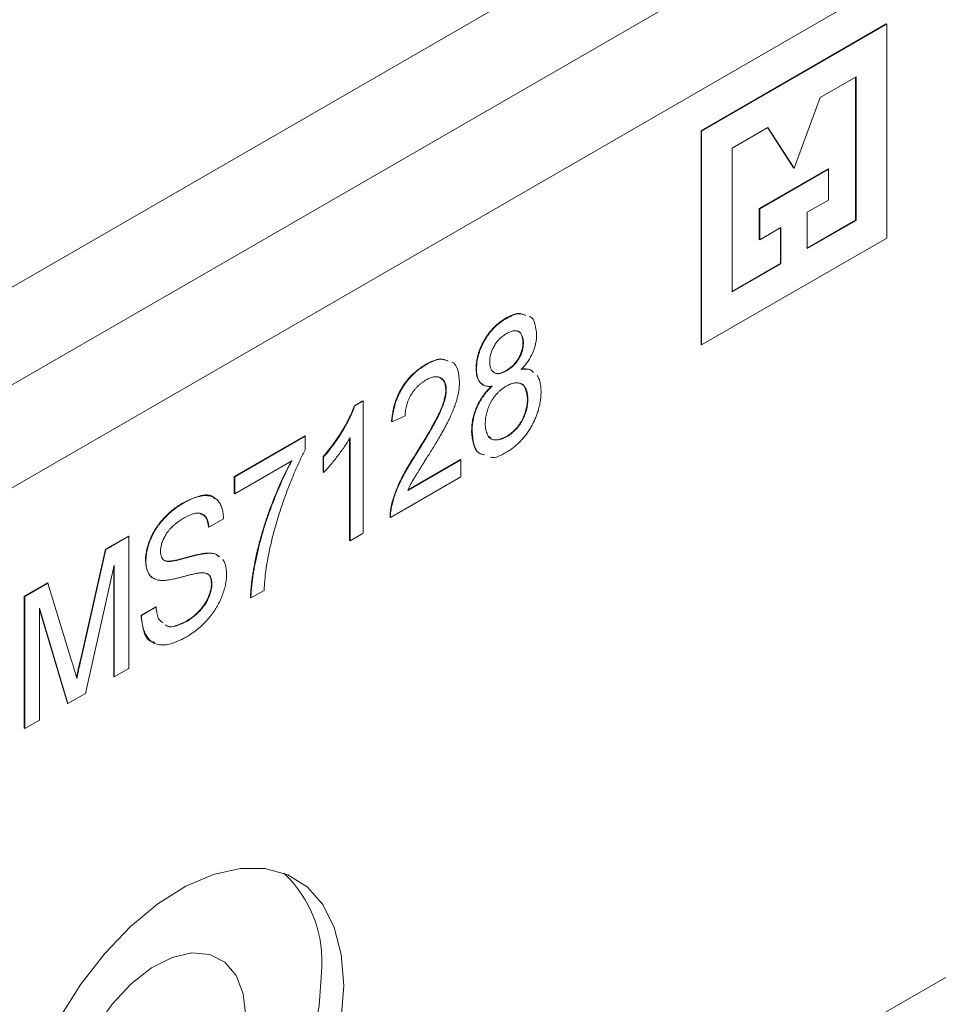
# Model space of a CAD drawing. Header units: millimetres. Extents: x 2171 to 2591, y 1134 to 1431.
# Tile 15 of 18: x 2503 to 2518, y 1263 to 1279. Entities that reach past the tile are written whole.
import ezdxf

# ---------------------------------------------------------------- set-up
doc = ezdxf.new("R2010")
doc.units = ezdxf.units.MM
doc.layers.add('main', color=5, linetype='Continuous', lineweight=50)

msp = doc.modelspace()

# ---------------------------------------------------------------- linework, layer by layer
at = {"layer": 'main', "lineweight": 20}
for p, q in [((2532.109, 1291.414), (2493.572, 1269.167)), ((2533.452, 1290.638), (2494.915, 1268.391)), ((2534.159, 1289.414), (2495.622, 1267.166)), ((2517.07, 1278.899), (2514.129, 1277.201)), ((2517.077, 1278.895), (2514.136, 1277.197)), ((2517.077, 1278.895), (2517.07, 1278.899)), ((2517.077, 1275.498), (2517.077, 1278.895)), ((2516.59, 1278.059), (2516.022, 1277.731)), ((2516.583, 1275.782), (2516.583, 1278.055)), ((2516.59, 1275.778), (2516.59, 1278.059)), ((2516.022, 1277.731), (2515.606, 1276.61)), ((2514.129, 1277.201), (2514.129, 1273.805)), ((2514.136, 1277.197), (2514.129, 1277.201)), ((2514.136, 1277.197), (2514.136, 1273.801)), ((2515.191, 1277.251), (2514.622, 1276.923)), ((2515.599, 1276.614), (2515.187, 1277.249)), ((2515.606, 1276.61), (2515.191, 1277.251)), ((2514.622, 1276.923), (2514.622, 1274.642)), ((2515.054, 1275.965), (2516.145, 1276.595)), ((2515.061, 1275.961), (2516.152, 1276.591)), ((2515.606, 1276.61), (2515.599, 1276.614)), ((2516.152, 1276.591), (2516.145, 1276.595)), ((2516.152, 1276.591), (2516.152, 1276.102)), ((2516.152, 1276.102), (2515.816, 1275.908)), ((2515.054, 1275.476), (2515.054, 1275.965)), ((2515.061, 1275.961), (2515.054, 1275.965)), ((2515.061, 1275.472), (2515.061, 1275.961)), ((2515.816, 1275.908), (2515.816, 1275.331)), ((2515.816, 1275.339), (2516.583, 1275.782)), ((2515.816, 1275.331), (2516.59, 1275.778)), ((2516.59, 1275.778), (2516.583, 1275.782)), ((2515.397, 1275.666), (2515.061, 1275.472)), ((2515.389, 1275.093), (2515.389, 1275.662)), ((2515.397, 1275.089), (2515.397, 1275.666)), ((2514.136, 1273.801), (2517.077, 1275.498)), ((2515.061, 1275.472), (2515.054, 1275.476)), ((2514.622, 1274.65), (2515.389, 1275.093)), ((2514.622, 1274.642), (2515.397, 1275.089)), ((2515.397, 1275.089), (2515.389, 1275.093)), ((2511.039, 1274.223), (2511.032, 1274.227)), ((2511.309, 1273.836), (2511.302, 1273.84)), ((2514.136, 1273.801), (2514.129, 1273.805)), ((2509.77, 1273.49), (2509.762, 1273.494)), ((2510.564, 1273.42), (2510.557, 1273.424)), ((2511.044, 1273.392), (2511.037, 1273.396)), ((2534.159, 1273.083), (2495.622, 1250.836)), ((2510.085, 1273.088), (2510.077, 1273.093)), ((2508.625, 1272.837), (2508.76, 1272.915)), ((2508.632, 1272.833), (2508.625, 1272.837)), ((2508.632, 1272.833), (2508.767, 1272.911)), ((2508.767, 1272.911), (2508.76, 1272.915)), ((2508.767, 1272.911), (2508.767, 1270.814)), ((2511.379, 1272.936), (2511.372, 1272.94)), ((2509.433, 1272.677), (2509.223, 1272.583)), ((2509.223, 1272.583), (2509.216, 1272.587)), ((2506.72, 1271.711), (2507.838, 1272.356)), ((2506.727, 1271.707), (2507.845, 1272.352)), ((2507.845, 1272.352), (2507.838, 1272.356)), ((2507.845, 1272.352), (2507.845, 1272.134)), ((2508.557, 1270.693), (2508.557, 1272.327)), ((2510.494, 1272.429), (2510.487, 1272.433)), ((2511.043, 1272.343), (2511.036, 1272.347)), ((2508.55, 1270.697), (2508.55, 1272.317)), ((2508.131, 1271.78), (2508.131, 1272.028)), ((2508.138, 1272.024), (2508.131, 1272.028)), ((2508.138, 1271.776), (2508.138, 1272.024)), ((2509.618, 1272.083), (2509.611, 1272.087)), ((2507.635, 1271.962), (2506.727, 1271.438)), ((2509.474, 1271.491), (2510.317, 1271.978)), ((2509.481, 1271.503), (2510.31, 1271.982)), ((2510.317, 1271.978), (2510.31, 1271.982)), ((2510.317, 1271.978), (2510.317, 1271.709)), ((2506.72, 1271.442), (2506.72, 1271.711)), ((2506.727, 1271.707), (2506.72, 1271.711)), ((2506.727, 1271.438), (2506.727, 1271.707)), ((2508.138, 1271.776), (2508.131, 1271.78)), ((2510.317, 1271.709), (2509.2, 1271.064)), ((2506.727, 1271.438), (2506.72, 1271.442)), ((2505.913, 1271.291), (2505.906, 1271.295)), ((2509.223, 1271.261), (2509.216, 1271.265)), ((2506.55, 1271.04), (2506.317, 1270.906)), ((2509.2, 1271.064), (2509.193, 1271.068)), ((2504.675, 1270.557), (2505.039, 1270.767)), ((2504.682, 1270.553), (2505.046, 1270.763)), ((2505.046, 1270.763), (2505.039, 1270.767)), ((2505.046, 1270.763), (2505.046, 1268.666)), ((2506.317, 1270.906), (2506.31, 1270.91)), ((2508.767, 1270.814), (2508.557, 1270.693)), ((2508.557, 1270.693), (2508.55, 1270.697)), ((2504.297, 1268.892), (2504.675, 1270.557)), ((2504.304, 1268.888), (2504.682, 1270.553)), ((2504.682, 1270.553), (2504.675, 1270.557)), ((2506.302, 1270.493), (2506.295, 1270.497)), ((2504.813, 1270.306), (2504.357, 1268.269)), ((2504.813, 1268.532), (2504.813, 1270.306)), ((2505.316, 1270.372), (2505.309, 1270.376)), ((2504.806, 1268.536), (2504.806, 1270.275)), ((2503.386, 1269.813), (2503.754, 1270.025)), ((2503.393, 1269.809), (2503.761, 1270.021)), ((2503.761, 1270.021), (2503.754, 1270.025)), ((2503.761, 1270.021), (2504.142, 1268.77)), ((2506.364, 1270.008), (2506.357, 1270.012)), ((2507.193, 1269.905), (2506.983, 1269.784)), ((2503.386, 1267.716), (2503.386, 1269.813)), ((2503.393, 1269.809), (2503.386, 1269.813)), ((2503.393, 1267.712), (2503.393, 1269.809)), ((2506.983, 1269.784), (2506.976, 1269.789)), ((2504.079, 1268.108), (2503.626, 1269.621)), ((2503.626, 1269.621), (2503.626, 1267.846)), ((2504.072, 1268.112), (2503.626, 1269.601)), ((2505.239, 1269.512), (2505.472, 1269.646)), ((2505.246, 1269.508), (2505.239, 1269.512)), ((2505.246, 1269.508), (2505.479, 1269.642)), ((2505.479, 1269.642), (2505.472, 1269.646)), ((2505.96, 1269.409), (2505.953, 1269.413)), ((2504.304, 1268.888), (2504.297, 1268.892)), ((2505.046, 1268.666), (2504.813, 1268.532)), ((2504.813, 1268.532), (2504.806, 1268.536)), ((2504.357, 1268.269), (2504.079, 1268.108)), ((2504.079, 1268.108), (2504.072, 1268.112)), ((2503.626, 1267.846), (2503.393, 1267.712)), ((2503.393, 1267.712), (2503.386, 1267.716))]:
    msp.add_line(p, q, dxfattribs=at)
at = {"layer": 'main', "lineweight": 20, "flags": 128}
for points in [[(2508.456, 1263.634), (2508.418, 1264.123), (2508.307, 1264.554), (2508.124, 1264.915), (2507.875, 1265.196), (2507.568, 1265.389), (2507.212, 1265.488), (2506.815, 1265.49), (2506.391, 1265.395), (2505.951, 1265.206), (2505.508, 1264.928), (2505.074, 1264.57), (2504.662, 1264.141), (2504.284, 1263.654), (2503.951, 1263.123)], [(2504.516, 1262.955), (2504.779, 1263.334), (2505.081, 1263.658), (2505.404, 1263.91), (2505.732, 1264.078), (2506.046, 1264.15), (2506.331, 1264.125), (2506.57, 1264.003), (2506.75, 1263.79), (2506.862, 1263.499), (2506.9, 1263.144)], [(2503.822, 1259.036), (2503.931, 1259), (2504.308, 1258.95), (2504.72, 1258.996), (2505.154, 1259.139), (2505.597, 1259.373), (2506.037, 1259.692), (2506.462, 1260.087), (2506.858, 1260.547), (2507.215, 1261.057), (2507.522, 1261.605), (2507.77, 1262.173), (2507.953, 1262.745), (2508.065, 1263.306), (2508.103, 1263.838)], [(2508.418, 1263.101), (2508.456, 1263.634)]]:
    msp.add_lwpolyline(points, dxfattribs=at)
at = {"layer": 'main', "lineweight": 20}
msp.add_arc((2506.211, 1264.023), 1.9, 354.4145, 47.1199, dxfattribs=at)
for points, knots in [([(2510.557, 1273.424), (2510.558, 1273.443), (2510.559, 1273.479), (2510.564, 1273.535), (2510.575, 1273.592), (2510.589, 1273.649), (2510.607, 1273.705), (2510.629, 1273.762), (2510.656, 1273.819), (2510.686, 1273.876), (2510.72, 1273.931), (2510.756, 1273.983), (2510.796, 1274.032), (2510.838, 1274.078), (2510.883, 1274.12), (2510.93, 1274.159), (2510.98, 1274.195), (2511.014, 1274.216), (2511.032, 1274.227)], [0, 0, 0, 0, 0.064496, 0.126476, 0.187079, 0.246803, 0.305783, 0.365081, 0.425577, 0.486884, 0.548849, 0.610033, 0.671281, 0.733152, 0.796297, 0.86122, 0.929116, 1, 1, 1, 1]), ([(2510.564, 1273.42), (2510.565, 1273.439), (2510.566, 1273.475), (2510.571, 1273.531), (2510.582, 1273.588), (2510.596, 1273.645), (2510.614, 1273.701), (2510.636, 1273.758), (2510.663, 1273.815), (2510.693, 1273.872), (2510.727, 1273.927), (2510.763, 1273.979), (2510.803, 1274.028), (2510.845, 1274.074), (2510.89, 1274.116), (2510.937, 1274.155), (2510.987, 1274.191), (2511.021, 1274.212), (2511.039, 1274.223)], [0, 0, 0, 0, 0.064496, 0.126476, 0.187079, 0.246803, 0.305783, 0.365081, 0.425577, 0.486884, 0.548849, 0.610033, 0.671281, 0.733152, 0.796297, 0.86122, 0.929116, 1, 1, 1, 1]), ([(2511.032, 1274.227), (2511.104, 1274.264), (2511.221, 1274.325), (2511.309, 1274.287), (2511.342, 1274.272)], [0, 0, 0, 0, 0.6119593, 1, 1, 1, 1]), ([(2511.039, 1274.223), (2511.111, 1274.26), (2511.228, 1274.321), (2511.316, 1274.283), (2511.349, 1274.268)], [0, 0, 0, 0, 0.6119593, 1, 1, 1, 1]), ([(2511.407, 1274.253), (2511.408, 1274.252), (2511.453, 1274.24), (2511.501, 1274.14), (2511.513, 1274.023), (2511.519, 1273.964)], [0, 0, 0, 0, 0.012476, 0.506026, 1, 1, 1, 1]), ([(2511.041, 1273.982), (2511.031, 1273.976), (2511.011, 1273.964), (2510.982, 1273.943), (2510.954, 1273.921), (2510.929, 1273.897), (2510.905, 1273.871), (2510.883, 1273.843), (2510.862, 1273.814), (2510.838, 1273.774), (2510.812, 1273.722), (2510.79, 1273.66), (2510.776, 1273.598), (2510.775, 1273.559), (2510.774, 1273.54)], [0, 0, 0, 0, 0.075286, 0.146651, 0.214353, 0.279303, 0.343115, 0.404601, 0.466036, 0.527426, 0.647144, 0.763155, 0.879149, 1, 1, 1, 1]), ([(2511.309, 1273.836), (2511.308, 1273.856), (2511.307, 1273.895), (2511.293, 1273.944), (2511.27, 1273.983), (2511.244, 1274.006), (2511.22, 1274.02), (2511.2, 1274.025), (2511.178, 1274.028), (2511.153, 1274.026), (2511.128, 1274.021), (2511.101, 1274.012), (2511.072, 1273.999), (2511.052, 1273.988), (2511.041, 1273.982)], [0, 0, 0, 0, 0.126015, 0.246417, 0.363781, 0.483499, 0.544754, 0.605382, 0.665544, 0.727982, 0.791799, 0.857372, 0.9272, 1, 1, 1, 1]), ([(2511.302, 1273.84), (2511.298, 1273.882), (2511.288, 1273.966), (2511.239, 1274.026), (2511.2, 1274.025), (2511.196, 1274.025)], [0, 0, 0, 0, 0.474129, 0.947609, 1, 1, 1, 1]), ([(2511.519, 1273.964), (2511.518, 1273.941), (2511.517, 1273.895), (2511.505, 1273.823), (2511.486, 1273.752), (2511.46, 1273.681), (2511.425, 1273.611), (2511.382, 1273.542), (2511.332, 1273.475), (2511.294, 1273.433), (2511.275, 1273.412)], [0, 0, 0, 0, 0.129512, 0.253336, 0.372535, 0.490746, 0.609663, 0.731881, 0.861088, 1, 1, 1, 1]), ([(2511.037, 1273.396), (2511.047, 1273.402), (2511.067, 1273.414), (2511.096, 1273.436), (2511.124, 1273.458), (2511.15, 1273.482), (2511.174, 1273.507), (2511.195, 1273.535), (2511.216, 1273.563), (2511.239, 1273.603), (2511.265, 1273.655), (2511.287, 1273.718), (2511.3, 1273.781), (2511.301, 1273.82), (2511.302, 1273.84)], [0, 0, 0, 0, 0.075058, 0.147082, 0.214579, 0.279332, 0.341789, 0.403088, 0.463104, 0.523662, 0.64247, 0.758894, 0.875999, 1, 1, 1, 1]), ([(2511.044, 1273.392), (2511.054, 1273.398), (2511.074, 1273.41), (2511.103, 1273.432), (2511.131, 1273.454), (2511.157, 1273.478), (2511.181, 1273.503), (2511.202, 1273.531), (2511.223, 1273.559), (2511.247, 1273.599), (2511.272, 1273.651), (2511.294, 1273.714), (2511.307, 1273.777), (2511.308, 1273.816), (2511.309, 1273.836)], [0, 0, 0, 0, 0.075058, 0.147082, 0.214579, 0.279332, 0.341789, 0.403088, 0.463104, 0.523662, 0.64247, 0.758894, 0.875999, 1, 1, 1, 1]), ([(2509.762, 1273.494), (2509.841, 1273.536), (2509.971, 1273.604), (2510.069, 1273.564), (2510.108, 1273.548)], [0, 0, 0, 0, 0.602017, 1, 1, 1, 1]), ([(2509.77, 1273.49), (2509.848, 1273.531), (2509.978, 1273.6), (2510.076, 1273.56), (2510.115, 1273.544)], [0, 0, 0, 0, 0.602017, 1, 1, 1, 1]), ([(2509.216, 1272.587), (2509.218, 1272.612), (2509.222, 1272.66), (2509.234, 1272.732), (2509.248, 1272.802), (2509.267, 1272.871), (2509.289, 1272.937), (2509.315, 1273.001), (2509.346, 1273.063), (2509.38, 1273.122), (2509.417, 1273.179), (2509.457, 1273.234), (2509.5, 1273.285), (2509.547, 1273.333), (2509.597, 1273.378), (2509.649, 1273.42), (2509.705, 1273.459), (2509.743, 1273.482), (2509.762, 1273.494)], [0, 0, 0, 0, 0.072972, 0.141978, 0.207771, 0.270788, 0.331524, 0.390758, 0.448559, 0.506238, 0.563843, 0.621121, 0.679337, 0.738714, 0.800097, 0.863743, 0.9301, 1, 1, 1, 1]), ([(2509.223, 1272.583), (2509.225, 1272.608), (2509.229, 1272.656), (2509.241, 1272.728), (2509.256, 1272.798), (2509.274, 1272.866), (2509.296, 1272.933), (2509.323, 1272.997), (2509.353, 1273.059), (2509.387, 1273.118), (2509.424, 1273.175), (2509.464, 1273.229), (2509.508, 1273.281), (2509.554, 1273.329), (2509.604, 1273.374), (2509.656, 1273.416), (2509.712, 1273.455), (2509.75, 1273.478), (2509.77, 1273.49)], [0, 0, 0, 0, 0.072972, 0.141978, 0.207771, 0.270788, 0.331524, 0.390758, 0.448559, 0.506238, 0.563843, 0.621121, 0.679337, 0.738714, 0.800097, 0.863743, 0.9301, 1, 1, 1, 1]), ([(2510.173, 1273.53), (2510.175, 1273.529), (2510.224, 1273.517), (2510.276, 1273.406), (2510.288, 1273.278), (2510.294, 1273.214)], [0, 0, 0, 0, 0.012641, 0.505999, 1, 1, 1, 1]), ([(2510.686, 1273.161), (2510.656, 1273.178), (2510.576, 1273.221), (2510.564, 1273.346), (2510.557, 1273.424)], [0, 0, 0, 0, 0.3746217, 1, 1, 1, 1]), ([(2510.814, 1273.146), (2510.794, 1273.145), (2510.755, 1273.141), (2510.703, 1273.15), (2510.66, 1273.169), (2510.624, 1273.199), (2510.597, 1273.241), (2510.578, 1273.291), (2510.566, 1273.351), (2510.565, 1273.397), (2510.564, 1273.42)], [0, 0, 0, 0, 0.139539, 0.268673, 0.39061, 0.508643, 0.625766, 0.744947, 0.868488, 1, 1, 1, 1]), ([(2510.774, 1273.54), (2510.774, 1273.519), (2510.776, 1273.478), (2510.79, 1273.427), (2510.811, 1273.387), (2510.837, 1273.364), (2510.861, 1273.351), (2510.881, 1273.346), (2510.904, 1273.344), (2510.928, 1273.347), (2510.954, 1273.351), (2510.982, 1273.362), (2511.012, 1273.375), (2511.033, 1273.386), (2511.044, 1273.392)], [0, 0, 0, 0, 0.130156, 0.251075, 0.367526, 0.483799, 0.542378, 0.601624, 0.661658, 0.723645, 0.787354, 0.85432, 0.924836, 1, 1, 1, 1]), ([(2511.268, 1273.416), (2511.322, 1273.423), (2511.4, 1273.432), (2511.449, 1273.383), (2511.464, 1273.367)], [0, 0, 0, 0, 0.686407, 1, 1, 1, 1]), ([(2511.275, 1273.412), (2511.329, 1273.419), (2511.407, 1273.428), (2511.456, 1273.379), (2511.471, 1273.363)], [0, 0, 0, 0, 0.686407, 1, 1, 1, 1]), ([(2510.085, 1273.088), (2510.084, 1273.1), (2510.084, 1273.123), (2510.08, 1273.154), (2510.073, 1273.183), (2510.063, 1273.208), (2510.05, 1273.231), (2510.035, 1273.251), (2510.017, 1273.267), (2509.996, 1273.28), (2509.973, 1273.29), (2509.948, 1273.296), (2509.922, 1273.298), (2509.894, 1273.296), (2509.864, 1273.29), (2509.832, 1273.279), (2509.799, 1273.264), (2509.777, 1273.252), (2509.765, 1273.246)], [0, 0, 0, 0, 0.062813, 0.123129, 0.182367, 0.241203, 0.300001, 0.359065, 0.419727, 0.481541, 0.544006, 0.606176, 0.668063, 0.730635, 0.794888, 0.860515, 0.92898, 1, 1, 1, 1]), ([(2510.077, 1273.093), (2510.072, 1273.143), (2510.063, 1273.241), (2509.997, 1273.275), (2509.965, 1273.291)], [0, 0, 0, 0, 0.51653, 1, 1, 1, 1]), ([(2510.823, 1273.389), (2510.834, 1273.375), (2510.862, 1273.34), (2510.944, 1273.349), (2511.006, 1273.381), (2511.037, 1273.396)], [0, 0, 0, 0, 0.247979, 0.623384, 1, 1, 1, 1]), ([(2511.529, 1273.315), (2511.534, 1273.307), (2511.544, 1273.289), (2511.558, 1273.258), (2511.569, 1273.224), (2511.578, 1273.186), (2511.584, 1273.144), (2511.588, 1273.101), (2511.589, 1273.069), (2511.589, 1273.054)], [0.5599993, 0.5599993, 0.5599993, 0.5599993, 0.6141887, 0.6752216, 0.7365211, 0.8001838, 0.864807, 0.9313528, 1, 1, 1, 1]), ([(2509.765, 1273.246), (2509.753, 1273.238), (2509.729, 1273.224), (2509.694, 1273.199), (2509.661, 1273.172), (2509.63, 1273.143), (2509.6, 1273.112), (2509.573, 1273.079), (2509.547, 1273.044), (2509.524, 1273.007), (2509.502, 1272.968), (2509.484, 1272.929), (2509.468, 1272.889), (2509.455, 1272.848), (2509.446, 1272.806), (2509.438, 1272.763), (2509.434, 1272.72), (2509.433, 1272.692), (2509.433, 1272.677)], [0, 0, 0, 0, 0.069878, 0.136678, 0.200129, 0.262239, 0.322332, 0.381422, 0.440099, 0.499411, 0.558104, 0.616865, 0.676032, 0.735766, 0.797421, 0.861832, 0.929401, 1, 1, 1, 1]), ([(2510.294, 1273.214), (2510.294, 1273.193), (2510.292, 1273.151), (2510.286, 1273.085), (2510.273, 1273.016), (2510.256, 1272.945), (2510.233, 1272.87), (2510.205, 1272.79), (2510.169, 1272.706), (2510.135, 1272.631), (2510.103, 1272.567), (2510.075, 1272.513), (2510.042, 1272.454), (2510.006, 1272.389), (2509.966, 1272.319), (2509.921, 1272.244), (2509.873, 1272.164), (2509.839, 1272.109), (2509.822, 1272.081)], [0, 0, 0, 0, 0.059183, 0.118388, 0.178267, 0.23903, 0.301865, 0.369582, 0.44173, 0.519554, 0.562161, 0.609472, 0.661761, 0.719391, 0.781812, 0.849608, 0.922241, 1, 1, 1, 1]), ([(2510.487, 1272.433), (2510.488, 1272.45), (2510.488, 1272.483), (2510.492, 1272.534), (2510.498, 1272.584), (2510.507, 1272.633), (2510.519, 1272.682), (2510.533, 1272.73), (2510.551, 1272.778), (2510.57, 1272.824), (2510.592, 1272.87), (2510.616, 1272.915), (2510.642, 1272.958), (2510.671, 1273), (2510.702, 1273.04), (2510.735, 1273.079), (2510.77, 1273.116), (2510.795, 1273.139), (2510.807, 1273.15)], [0, 0, 0, 0, 0.071892, 0.14101, 0.20716, 0.271788, 0.334656, 0.396146, 0.456411, 0.51639, 0.575788, 0.635118, 0.693601, 0.752525, 0.812189, 0.872984, 0.935809, 1, 1, 1, 1]), ([(2510.494, 1272.429), (2510.495, 1272.446), (2510.495, 1272.479), (2510.499, 1272.53), (2510.506, 1272.58), (2510.514, 1272.629), (2510.526, 1272.678), (2510.54, 1272.726), (2510.558, 1272.774), (2510.577, 1272.82), (2510.599, 1272.866), (2510.623, 1272.911), (2510.649, 1272.954), (2510.678, 1272.996), (2510.709, 1273.036), (2510.742, 1273.075), (2510.777, 1273.112), (2510.802, 1273.135), (2510.814, 1273.146)], [0, 0, 0, 0, 0.071892, 0.14101, 0.20716, 0.271788, 0.334656, 0.396146, 0.456411, 0.51639, 0.575788, 0.635118, 0.693601, 0.752525, 0.812189, 0.872984, 0.935809, 1, 1, 1, 1]), ([(2511.036, 1273.146), (2511.024, 1273.138), (2510.999, 1273.124), (2510.963, 1273.097), (2510.929, 1273.069), (2510.898, 1273.038), (2510.868, 1273.005), (2510.84, 1272.969), (2510.815, 1272.931), (2510.792, 1272.891), (2510.771, 1272.85), (2510.753, 1272.808), (2510.738, 1272.766), (2510.726, 1272.724), (2510.716, 1272.682), (2510.709, 1272.639), (2510.705, 1272.597), (2510.704, 1272.569), (2510.704, 1272.555)], [0, 0, 0, 0, 0.070132, 0.1367476, 0.2009933, 0.2623689, 0.3226586, 0.3828728, 0.442332, 0.5033218, 0.5641513, 0.6239569, 0.6836524, 0.7440925, 0.8054756, 0.8681181, 0.9325613, 1, 1, 1, 1]), ([(2511.379, 1272.936), (2511.379, 1272.951), (2511.378, 1272.979), (2511.374, 1273.017), (2511.367, 1273.053), (2511.357, 1273.085), (2511.344, 1273.113), (2511.328, 1273.138), (2511.309, 1273.158), (2511.288, 1273.176), (2511.264, 1273.189), (2511.237, 1273.197), (2511.209, 1273.202), (2511.178, 1273.2), (2511.146, 1273.193), (2511.111, 1273.183), (2511.074, 1273.167), (2511.049, 1273.153), (2511.036, 1273.146)], [0, 0, 0, 0, 0.067722, 0.132588, 0.195728, 0.256832, 0.317479, 0.37715, 0.43711, 0.49776, 0.558161, 0.618088, 0.677701, 0.738273, 0.799978, 0.863405, 0.930309, 1, 1, 1, 1]), ([(2511.372, 1272.94), (2511.367, 1272.996), (2511.356, 1273.107), (2511.296, 1273.191), (2511.247, 1273.193), (2511.243, 1273.193)], [0, 0, 0, 0, 0.478825, 0.9563, 1, 1, 1, 1]), ([(2509.611, 1272.087), (2509.633, 1272.123), (2509.675, 1272.191), (2509.735, 1272.291), (2509.791, 1272.383), (2509.84, 1272.469), (2509.883, 1272.547), (2509.921, 1272.617), (2509.954, 1272.68), (2509.981, 1272.737), (2510.004, 1272.789), (2510.024, 1272.839), (2510.04, 1272.886), (2510.054, 1272.932), (2510.064, 1272.975), (2510.072, 1273.016), (2510.077, 1273.056), (2510.077, 1273.08), (2510.077, 1273.093)], [0, 0, 0, 0, 0.109544, 0.211403, 0.304983, 0.390927, 0.468331, 0.538504, 0.600579, 0.654669, 0.704054, 0.751512, 0.796641, 0.839869, 0.881424, 0.922, 0.961388, 1, 1, 1, 1]), ([(2509.618, 1272.083), (2509.64, 1272.119), (2509.682, 1272.187), (2509.742, 1272.287), (2509.798, 1272.379), (2509.847, 1272.465), (2509.89, 1272.543), (2509.928, 1272.613), (2509.961, 1272.676), (2509.988, 1272.733), (2510.011, 1272.785), (2510.031, 1272.835), (2510.047, 1272.882), (2510.061, 1272.927), (2510.071, 1272.971), (2510.079, 1273.012), (2510.084, 1273.052), (2510.084, 1273.076), (2510.085, 1273.088)], [0, 0, 0, 0, 0.109544, 0.211403, 0.304983, 0.390927, 0.468331, 0.538504, 0.600579, 0.654669, 0.704054, 0.751512, 0.796641, 0.839869, 0.881424, 0.922, 0.961388, 1, 1, 1, 1]), ([(2511.589, 1273.054), (2511.588, 1273.031), (2511.588, 1272.988), (2511.58, 1272.919), (2511.569, 1272.852), (2511.552, 1272.784), (2511.53, 1272.716), (2511.505, 1272.648), (2511.474, 1272.58), (2511.439, 1272.513), (2511.4, 1272.447), (2511.358, 1272.385), (2511.312, 1272.327), (2511.264, 1272.273), (2511.212, 1272.224), (2511.158, 1272.178), (2511.101, 1272.136), (2511.062, 1272.112), (2511.041, 1272.1)], [0, 0, 0, 0, 0.065603, 0.129203, 0.191204, 0.251812, 0.312183, 0.372208, 0.433028, 0.49521, 0.557238, 0.617957, 0.678466, 0.739359, 0.801552, 0.864958, 0.931043, 1, 1, 1, 1]), ([(2508.131, 1272.028), (2508.16, 1272.062), (2508.216, 1272.129), (2508.296, 1272.233), (2508.37, 1272.34), (2508.438, 1272.448), (2508.499, 1272.554), (2508.55, 1272.654), (2508.593, 1272.748), (2508.614, 1272.808), (2508.625, 1272.837)], [0, 0, 0, 0, 0.142077, 0.280495, 0.415825, 0.54971, 0.677252, 0.794294, 0.90162, 1, 1, 1, 1]), ([(2508.138, 1272.024), (2508.167, 1272.058), (2508.223, 1272.125), (2508.303, 1272.229), (2508.377, 1272.336), (2508.445, 1272.444), (2508.506, 1272.55), (2508.557, 1272.65), (2508.6, 1272.744), (2508.622, 1272.804), (2508.632, 1272.833)], [0, 0, 0, 0, 0.142077, 0.280495, 0.415825, 0.54971, 0.677252, 0.794294, 0.90162, 1, 1, 1, 1]), ([(2511.036, 1272.347), (2511.049, 1272.355), (2511.074, 1272.37), (2511.11, 1272.397), (2511.144, 1272.425), (2511.177, 1272.456), (2511.207, 1272.489), (2511.234, 1272.525), (2511.26, 1272.562), (2511.283, 1272.602), (2511.304, 1272.644), (2511.322, 1272.685), (2511.338, 1272.727), (2511.35, 1272.77), (2511.36, 1272.812), (2511.367, 1272.855), (2511.371, 1272.898), (2511.372, 1272.926), (2511.372, 1272.94)], [0, 0, 0, 0, 0.070366, 0.137896, 0.201742, 0.26379, 0.324312, 0.383803, 0.443007, 0.503146, 0.563598, 0.623405, 0.68273, 0.743052, 0.804693, 0.867603, 0.932311, 1, 1, 1, 1]), ([(2511.043, 1272.343), (2511.056, 1272.351), (2511.081, 1272.366), (2511.117, 1272.393), (2511.152, 1272.421), (2511.184, 1272.452), (2511.214, 1272.485), (2511.242, 1272.521), (2511.267, 1272.558), (2511.29, 1272.598), (2511.311, 1272.639), (2511.329, 1272.681), (2511.345, 1272.723), (2511.358, 1272.766), (2511.367, 1272.808), (2511.374, 1272.851), (2511.378, 1272.894), (2511.379, 1272.922), (2511.379, 1272.936)], [0, 0, 0, 0, 0.070366, 0.137896, 0.201742, 0.26379, 0.324312, 0.383803, 0.443007, 0.503146, 0.563598, 0.623405, 0.68273, 0.743052, 0.804693, 0.867603, 0.932311, 1, 1, 1, 1]), ([(2510.704, 1272.555), (2510.704, 1272.538), (2510.705, 1272.504), (2510.712, 1272.456), (2510.724, 1272.413), (2510.738, 1272.372), (2510.759, 1272.337), (2510.787, 1272.312), (2510.822, 1272.297), (2510.862, 1272.291), (2510.905, 1272.293), (2510.951, 1272.303), (2510.997, 1272.318), (2511.028, 1272.335), (2511.043, 1272.343)], [0, 0, 0, 0, 0.081149, 0.162412, 0.243446, 0.325982, 0.407926, 0.489128, 0.571269, 0.658097, 0.745956, 0.831614, 0.915488, 1, 1, 1, 1]), ([(2508.557, 1272.327), (2508.544, 1272.305), (2508.516, 1272.257), (2508.469, 1272.186), (2508.416, 1272.112), (2508.359, 1272.036), (2508.3, 1271.962), (2508.244, 1271.893), (2508.19, 1271.831), (2508.155, 1271.794), (2508.138, 1271.776)], [0, 0, 0, 0, 0.11167, 0.232094, 0.362743, 0.502558, 0.641525, 0.771098, 0.890162, 1, 1, 1, 1]), ([(2510.683, 1272.059), (2510.656, 1272.065), (2510.575, 1272.083), (2510.504, 1272.222), (2510.493, 1272.363), (2510.487, 1272.433)], [0, 0, 0, 0, 0.206761, 0.603132, 1, 1, 1, 1]), ([(2510.69, 1272.055), (2510.663, 1272.061), (2510.582, 1272.079), (2510.511, 1272.218), (2510.5, 1272.358), (2510.494, 1272.429)], [0, 0, 0, 0, 0.206761, 0.603132, 1, 1, 1, 1]), ([(2510.772, 1272.346), (2510.783, 1272.33), (2510.815, 1272.285), (2510.917, 1272.294), (2510.996, 1272.33), (2511.036, 1272.347)], [0, 0, 0, 0, 0.215158, 0.607445, 1, 1, 1, 1]), ([(2507.845, 1272.134), (2507.831, 1272.108), (2507.803, 1272.054), (2507.762, 1271.97), (2507.722, 1271.883), (2507.681, 1271.791), (2507.641, 1271.695), (2507.601, 1271.594), (2507.56, 1271.49), (2507.507, 1271.346), (2507.444, 1271.164), (2507.378, 1270.947), (2507.32, 1270.733), (2507.289, 1270.592), (2507.273, 1270.522)], [0, 0, 0, 0, 0.050273, 0.102792, 0.157615, 0.214634, 0.274064, 0.335948, 0.400322, 0.467079, 0.602073, 0.735748, 0.868203, 1, 1, 1, 1]), ([(2509.216, 1271.265), (2509.223, 1271.294), (2509.238, 1271.352), (2509.268, 1271.441), (2509.303, 1271.532), (2509.337, 1271.609), (2509.369, 1271.674), (2509.395, 1271.725), (2509.424, 1271.779), (2509.456, 1271.836), (2509.491, 1271.895), (2509.528, 1271.957), (2509.568, 1272.021), (2509.596, 1272.065), (2509.611, 1272.087)], [0, 0, 0, 0, 0.102073, 0.206042, 0.31339, 0.424369, 0.482707, 0.544773, 0.610994, 0.681045, 0.754612, 0.832526, 0.91405, 1, 1, 1, 1]), ([(2509.223, 1271.261), (2509.23, 1271.29), (2509.245, 1271.348), (2509.275, 1271.437), (2509.31, 1271.528), (2509.345, 1271.605), (2509.376, 1271.669), (2509.402, 1271.721), (2509.431, 1271.775), (2509.463, 1271.832), (2509.498, 1271.891), (2509.535, 1271.953), (2509.575, 1272.017), (2509.603, 1272.061), (2509.618, 1272.083)], [0, 0, 0, 0, 0.102073, 0.206042, 0.31339, 0.424369, 0.482707, 0.544773, 0.610994, 0.681045, 0.754612, 0.832526, 0.91405, 1, 1, 1, 1]), ([(2509.822, 1272.081), (2509.807, 1272.057), (2509.778, 1272.012), (2509.737, 1271.947), (2509.7, 1271.888), (2509.667, 1271.836), (2509.638, 1271.789), (2509.613, 1271.749), (2509.593, 1271.714), (2509.56, 1271.661), (2509.519, 1271.588), (2509.489, 1271.523), (2509.474, 1271.491)], [0, 0, 0, 0, 0.12232, 0.233982, 0.336046, 0.426395, 0.506649, 0.575693, 0.635152, 0.683458, 0.847982, 1, 1, 1, 1]), ([(2511.041, 1272.1), (2510.954, 1272.05), (2510.86, 1271.995), (2510.791, 1272.02), (2510.786, 1272.022)], [0, 0, 0, 0, 0.920595, 1, 1, 1, 1]), ([(2506.976, 1269.789), (2506.977, 1269.81), (2506.978, 1269.853), (2506.983, 1269.922), (2506.99, 1269.995), (2506.999, 1270.073), (2507.011, 1270.156), (2507.026, 1270.243), (2507.043, 1270.335), (2507.069, 1270.463), (2507.107, 1270.627), (2507.162, 1270.828), (2507.226, 1271.031), (2507.286, 1271.2), (2507.338, 1271.335), (2507.377, 1271.433), (2507.418, 1271.529), (2507.458, 1271.622), (2507.499, 1271.712), (2507.542, 1271.799), (2507.584, 1271.884), (2507.614, 1271.939), (2507.628, 1271.966)], [0, 0, 0, 0, 0.031516, 0.06481, 0.099912, 0.136676, 0.175144, 0.215766, 0.258158, 0.302294, 0.392742, 0.4833, 0.574414, 0.666292, 0.71201, 0.756373, 0.799815, 0.841961, 0.882843, 0.922918, 0.961966, 1, 1, 1, 1]), ([(2506.983, 1269.784), (2506.984, 1269.806), (2506.985, 1269.849), (2506.99, 1269.918), (2506.997, 1269.991), (2507.006, 1270.069), (2507.019, 1270.152), (2507.033, 1270.239), (2507.05, 1270.331), (2507.076, 1270.459), (2507.114, 1270.623), (2507.169, 1270.824), (2507.233, 1271.027), (2507.293, 1271.196), (2507.345, 1271.331), (2507.384, 1271.429), (2507.425, 1271.525), (2507.465, 1271.618), (2507.506, 1271.708), (2507.549, 1271.795), (2507.591, 1271.88), (2507.621, 1271.935), (2507.635, 1271.962)], [0, 0, 0, 0, 0.031516, 0.06481, 0.099912, 0.136676, 0.175144, 0.215766, 0.258158, 0.302294, 0.392742, 0.4833, 0.574414, 0.666292, 0.71201, 0.756373, 0.799815, 0.841961, 0.882843, 0.922918, 0.961966, 1, 1, 1, 1]), ([(2505.906, 1271.295), (2505.991, 1271.336), (2506.162, 1271.418), (2506.352, 1271.434), (2506.405, 1271.366), (2506.412, 1271.357)], [0, 0, 0, 0, 0.4641875, 0.9258494, 1, 1, 1, 1]), ([(2505.913, 1271.291), (2505.943, 1271.307), (2506.003, 1271.34), (2506.089, 1271.376), (2506.17, 1271.399), (2506.233, 1271.409), (2506.28, 1271.409), (2506.313, 1271.407), (2506.344, 1271.401), (2506.373, 1271.39), (2506.4, 1271.378), (2506.424, 1271.361), (2506.447, 1271.342), (2506.474, 1271.311), (2506.503, 1271.265), (2506.528, 1271.2), (2506.545, 1271.125), (2506.548, 1271.069), (2506.55, 1271.04)], [0, 0, 0, 0, 0.098228, 0.191025, 0.279808, 0.365085, 0.406709, 0.447333, 0.486864, 0.526213, 0.565087, 0.603673, 0.642475, 0.681466, 0.759511, 0.837632, 0.917464, 1, 1, 1, 1]), ([(2505.309, 1270.376), (2505.31, 1270.402), (2505.312, 1270.455), (2505.326, 1270.539), (2505.349, 1270.625), (2505.375, 1270.699), (2505.401, 1270.757), (2505.422, 1270.801), (2505.446, 1270.844), (2505.471, 1270.886), (2505.499, 1270.927), (2505.529, 1270.967), (2505.561, 1271.006), (2505.606, 1271.058), (2505.667, 1271.118), (2505.743, 1271.185), (2505.823, 1271.244), (2505.878, 1271.278), (2505.906, 1271.295)], [0, 0, 0, 0, 0.077422, 0.153729, 0.230199, 0.308439, 0.348154, 0.387991, 0.42728, 0.467465, 0.507631, 0.548505, 0.590553, 0.633684, 0.721927, 0.811535, 0.903872, 1, 1, 1, 1]), ([(2505.316, 1270.372), (2505.317, 1270.398), (2505.319, 1270.451), (2505.333, 1270.535), (2505.356, 1270.621), (2505.382, 1270.694), (2505.408, 1270.753), (2505.429, 1270.797), (2505.453, 1270.84), (2505.478, 1270.882), (2505.506, 1270.923), (2505.536, 1270.963), (2505.568, 1271.002), (2505.613, 1271.054), (2505.674, 1271.114), (2505.75, 1271.181), (2505.83, 1271.24), (2505.885, 1271.273), (2505.913, 1271.291)], [0, 0, 0, 0, 0.077422, 0.153729, 0.230199, 0.308439, 0.348154, 0.387991, 0.42728, 0.467465, 0.507631, 0.548505, 0.590553, 0.633684, 0.721927, 0.811535, 0.903872, 1, 1, 1, 1]), ([(2509.193, 1271.068), (2509.193, 1271.084), (2509.192, 1271.115), (2509.196, 1271.164), (2509.204, 1271.214), (2509.212, 1271.248), (2509.216, 1271.265)], [0, 0, 0, 0, 0.254094, 0.504904, 0.752294, 1, 1, 1, 1]), ([(2509.2, 1271.064), (2509.2, 1271.08), (2509.199, 1271.111), (2509.204, 1271.16), (2509.211, 1271.21), (2509.219, 1271.244), (2509.223, 1271.261)], [0, 0, 0, 0, 0.254094, 0.504904, 0.752294, 1, 1, 1, 1]), ([(2506.317, 1270.906), (2506.316, 1270.92), (2506.313, 1270.947), (2506.304, 1270.985), (2506.294, 1271.019), (2506.282, 1271.048), (2506.266, 1271.073), (2506.248, 1271.094), (2506.228, 1271.11), (2506.205, 1271.123), (2506.18, 1271.13), (2506.151, 1271.133), (2506.12, 1271.131), (2506.086, 1271.125), (2506.049, 1271.114), (2506.009, 1271.099), (2505.967, 1271.079), (2505.937, 1271.062), (2505.922, 1271.054)], [0, 0, 0, 0, 0.068321, 0.133685, 0.195705, 0.255003, 0.312137, 0.367733, 0.422949, 0.477506, 0.533025, 0.589742, 0.649453, 0.711644, 0.777437, 0.847295, 0.920918, 1, 1, 1, 1]), ([(2506.31, 1270.91), (2506.302, 1270.969), (2506.288, 1271.074), (2506.213, 1271.107), (2506.18, 1271.122)], [0, 0, 0, 0, 0.555012, 1, 1, 1, 1]), ([(2505.922, 1271.054), (2505.907, 1271.045), (2505.876, 1271.027), (2505.832, 1270.997), (2505.792, 1270.966), (2505.754, 1270.935), (2505.721, 1270.902), (2505.69, 1270.869), (2505.662, 1270.834), (2505.638, 1270.799), (2505.617, 1270.763), (2505.599, 1270.728), (2505.584, 1270.693), (2505.571, 1270.658), (2505.561, 1270.624), (2505.554, 1270.591), (2505.55, 1270.558), (2505.549, 1270.536), (2505.549, 1270.526)], [0, 0, 0, 0, 0.090412, 0.175543, 0.254225, 0.327646, 0.396334, 0.460647, 0.521932, 0.580374, 0.636362, 0.690551, 0.742443, 0.793554, 0.844819, 0.895641, 0.946675, 1, 1, 1, 1]), ([(2505.549, 1270.526), (2505.55, 1270.508), (2505.551, 1270.474), (2505.564, 1270.431), (2505.583, 1270.397), (2505.603, 1270.384), (2505.612, 1270.377)], [0, 0, 0, 0, 0.264086, 0.511995, 0.754703, 1, 1, 1, 1]), ([(2505.605, 1270.381), (2505.611, 1270.378), (2505.625, 1270.372), (2505.65, 1270.369), (2505.681, 1270.369), (2505.719, 1270.372), (2505.762, 1270.379), (2505.812, 1270.388), (2505.868, 1270.402), (2505.929, 1270.419), (2505.99, 1270.436), (2506.048, 1270.452), (2506.101, 1270.465), (2506.15, 1270.476), (2506.193, 1270.485), (2506.231, 1270.491), (2506.265, 1270.496), (2506.285, 1270.497), (2506.295, 1270.497)], [0, 0, 0, 0, 0.033017, 0.073106, 0.120919, 0.175901, 0.239162, 0.310535, 0.389945, 0.477463, 0.56594, 0.647942, 0.723, 0.791742, 0.853253, 0.908988, 0.957885, 1, 1, 1, 1]), ([(2505.612, 1270.377), (2505.618, 1270.374), (2505.632, 1270.368), (2505.657, 1270.365), (2505.688, 1270.364), (2505.726, 1270.367), (2505.769, 1270.375), (2505.819, 1270.384), (2505.875, 1270.398), (2505.936, 1270.415), (2505.997, 1270.432), (2506.055, 1270.448), (2506.109, 1270.461), (2506.157, 1270.472), (2506.2, 1270.481), (2506.238, 1270.487), (2506.272, 1270.491), (2506.292, 1270.493), (2506.302, 1270.493)], [0, 0, 0, 0, 0.033017, 0.073106, 0.120919, 0.175901, 0.239162, 0.310535, 0.389945, 0.477463, 0.56594, 0.647942, 0.723, 0.791742, 0.853253, 0.908988, 0.957885, 1, 1, 1, 1]), ([(2506.295, 1270.497), (2506.342, 1270.498), (2506.414, 1270.498), (2506.462, 1270.454), (2506.478, 1270.439)], [0, 0, 0, 0, 0.667492, 1, 1, 1, 1]), ([(2506.302, 1270.493), (2506.35, 1270.494), (2506.421, 1270.494), (2506.469, 1270.449), (2506.485, 1270.435)], [0, 0, 0, 0, 0.667492, 1, 1, 1, 1]), ([(2507.273, 1270.522), (2507.263, 1270.472), (2507.243, 1270.37), (2507.22, 1270.217), (2507.203, 1270.061), (2507.196, 1269.958), (2507.193, 1269.905)], [0, 0, 0, 0, 0.237217, 0.482586, 0.736847, 1, 1, 1, 1]), ([(2505.457, 1270.089), (2505.453, 1270.09), (2505.412, 1270.099), (2505.336, 1270.174), (2505.319, 1270.299), (2505.309, 1270.376)], [0, 0, 0, 0, 0.039351, 0.414333, 1, 1, 1, 1]), ([(2505.565, 1270.062), (2505.545, 1270.064), (2505.507, 1270.067), (2505.455, 1270.084), (2505.412, 1270.11), (2505.377, 1270.146), (2505.349, 1270.19), (2505.33, 1270.243), (2505.319, 1270.304), (2505.317, 1270.349), (2505.316, 1270.372)], [0, 0, 0, 0, 0.14092, 0.272031, 0.39748, 0.518629, 0.637481, 0.756264, 0.875776, 1, 1, 1, 1]), ([(2506.536, 1270.395), (2506.544, 1270.385), (2506.561, 1270.357), (2506.581, 1270.305), (2506.594, 1270.236), (2506.596, 1270.183), (2506.597, 1270.157)], [0.5599997, 0.5599997, 0.5599997, 0.5599997, 0.6372849, 0.754479, 0.8747623, 1, 1, 1, 1]), ([(2506.174, 1270.182), (2506.168, 1270.181), (2506.154, 1270.18), (2506.13, 1270.175), (2506.102, 1270.17), (2506.068, 1270.163), (2506.029, 1270.154), (2505.986, 1270.143), (2505.937, 1270.13), (2505.885, 1270.116), (2505.833, 1270.103), (2505.783, 1270.09), (2505.737, 1270.081), (2505.695, 1270.073), (2505.657, 1270.067), (2505.623, 1270.064), (2505.592, 1270.061), (2505.574, 1270.062), (2505.565, 1270.062)], [0, 0, 0, 0, 0.031744, 0.070772, 0.118029, 0.17263, 0.235144, 0.305743, 0.383885, 0.470119, 0.557048, 0.638377, 0.713206, 0.782478, 0.845349, 0.90274, 0.954179, 1, 1, 1, 1]), ([(2506.597, 1270.157), (2506.596, 1270.129), (2506.594, 1270.073), (2506.579, 1269.984), (2506.554, 1269.893), (2506.526, 1269.815), (2506.499, 1269.752), (2506.477, 1269.705), (2506.452, 1269.659), (2506.425, 1269.614), (2506.396, 1269.57), (2506.365, 1269.526), (2506.332, 1269.484), (2506.284, 1269.428), (2506.222, 1269.362), (2506.141, 1269.29), (2506.057, 1269.225), (2505.999, 1269.19), (2505.97, 1269.172)], [0, 0, 0, 0, 0.076944, 0.152618, 0.229714, 0.308434, 0.348509, 0.388357, 0.428216, 0.46832, 0.508849, 0.550134, 0.592202, 0.635349, 0.723086, 0.812106, 0.904212, 1, 1, 1, 1]), ([(2506.364, 1270.008), (2506.363, 1270.023), (2506.362, 1270.052), (2506.354, 1270.09), (2506.34, 1270.122), (2506.321, 1270.148), (2506.294, 1270.167), (2506.261, 1270.179), (2506.221, 1270.184), (2506.19, 1270.183), (2506.174, 1270.182)], [0, 0, 0, 0, 0.1189013, 0.2323924, 0.3426948, 0.4545437, 0.5712552, 0.6998818, 0.8418676, 1, 1, 1, 1]), ([(2506.357, 1270.012), (2506.354, 1270.046), (2506.347, 1270.113), (2506.308, 1270.169), (2506.27, 1270.171), (2506.26, 1270.172)], [0, 0, 0, 0, 0.418892, 0.837283, 1, 1, 1, 1]), ([(2505.953, 1269.413), (2505.973, 1269.425), (2506.012, 1269.448), (2506.068, 1269.491), (2506.121, 1269.536), (2506.17, 1269.587), (2506.214, 1269.639), (2506.253, 1269.693), (2506.286, 1269.749), (2506.311, 1269.805), (2506.332, 1269.861), (2506.346, 1269.914), (2506.355, 1269.965), (2506.356, 1269.996), (2506.357, 1270.012)], [0, 0, 0, 0, 0.104683, 0.203382, 0.298084, 0.389194, 0.476818, 0.55898, 0.637419, 0.714128, 0.789, 0.860594, 0.930722, 1, 1, 1, 1]), ([(2505.96, 1269.409), (2505.98, 1269.421), (2506.019, 1269.444), (2506.075, 1269.487), (2506.128, 1269.532), (2506.177, 1269.582), (2506.221, 1269.635), (2506.26, 1269.689), (2506.293, 1269.745), (2506.318, 1269.801), (2506.339, 1269.857), (2506.353, 1269.91), (2506.362, 1269.961), (2506.363, 1269.992), (2506.364, 1270.008)], [0, 0, 0, 0, 0.104683, 0.203382, 0.298084, 0.389194, 0.476818, 0.55898, 0.637419, 0.714128, 0.789, 0.860594, 0.930722, 1, 1, 1, 1]), ([(2505.459, 1269.084), (2505.44, 1269.085), (2505.35, 1269.093), (2505.269, 1269.256), (2505.249, 1269.426), (2505.239, 1269.512)], [0, 0, 0, 0, 0.121274, 0.560286, 1, 1, 1, 1]), ([(2505.97, 1269.172), (2505.951, 1269.162), (2505.914, 1269.141), (2505.86, 1269.114), (2505.808, 1269.091), (2505.758, 1269.072), (2505.711, 1269.057), (2505.666, 1269.046), (2505.624, 1269.039), (2505.584, 1269.037), (2505.546, 1269.038), (2505.51, 1269.044), (2505.476, 1269.053), (2505.444, 1269.067), (2505.415, 1269.084), (2505.387, 1269.106), (2505.362, 1269.132), (2505.339, 1269.161), (2505.318, 1269.194), (2505.3, 1269.23), (2505.284, 1269.269), (2505.272, 1269.311), (2505.261, 1269.355), (2505.254, 1269.403), (2505.248, 1269.454), (2505.247, 1269.49), (2505.246, 1269.508)], [0, 0, 0, 0, 0.051307, 0.100731, 0.148023, 0.193672, 0.237505, 0.27992, 0.321061, 0.360914, 0.400006, 0.438385, 0.47671, 0.514942, 0.553088, 0.591607, 0.630466, 0.670318, 0.710441, 0.75043, 0.790754, 0.831488, 0.872346, 0.913968, 0.956583, 1, 1, 1, 1]), ([(2505.479, 1269.642), (2505.486, 1269.564), (2505.496, 1269.449), (2505.567, 1269.405), (2505.59, 1269.39)], [0, 0, 0, 0, 0.674627, 1, 1, 1, 1]), ([(2505.629, 1269.357), (2505.635, 1269.351), (2505.675, 1269.315), (2505.795, 1269.338), (2505.9, 1269.388), (2505.953, 1269.413)], [0, 0, 0, 0, 0.091359, 0.545382, 1, 1, 1, 1]), ([(2505.636, 1269.353), (2505.642, 1269.347), (2505.682, 1269.311), (2505.802, 1269.334), (2505.907, 1269.384), (2505.96, 1269.409)], [0, 0, 0, 0, 0.091359, 0.545382, 1, 1, 1, 1]), ([(2504.215, 1268.522), (2504.23, 1268.59), (2504.256, 1268.713), (2504.284, 1268.836), (2504.297, 1268.892)], [0, 0, 0, 0, 0.545987, 1, 1, 1, 1]), ([(2504.22, 1268.507), (2504.222, 1268.518), (2504.227, 1268.542), (2504.235, 1268.58), (2504.244, 1268.622), (2504.254, 1268.668), (2504.265, 1268.717), (2504.277, 1268.771), (2504.29, 1268.828), (2504.299, 1268.868), (2504.304, 1268.888)], [0, 0, 0, 0, 0.089304, 0.189754, 0.299346, 0.419253, 0.549135, 0.689334, 0.839508, 1, 1, 1, 1]), ([(2504.142, 1268.77), (2504.147, 1268.756), (2504.155, 1268.728), (2504.167, 1268.689), (2504.178, 1268.652), (2504.188, 1268.618), (2504.197, 1268.586), (2504.206, 1268.557), (2504.213, 1268.531), (2504.217, 1268.514), (2504.22, 1268.507)], [0, 0, 0, 0, 0.162557, 0.314317, 0.454909, 0.584703, 0.704592, 0.813681, 0.911611, 1, 1, 1, 1])]:
    msp.add_open_spline(points, degree=3, knots=knots, dxfattribs=at)

doc.saveas('drawing.dxf')
